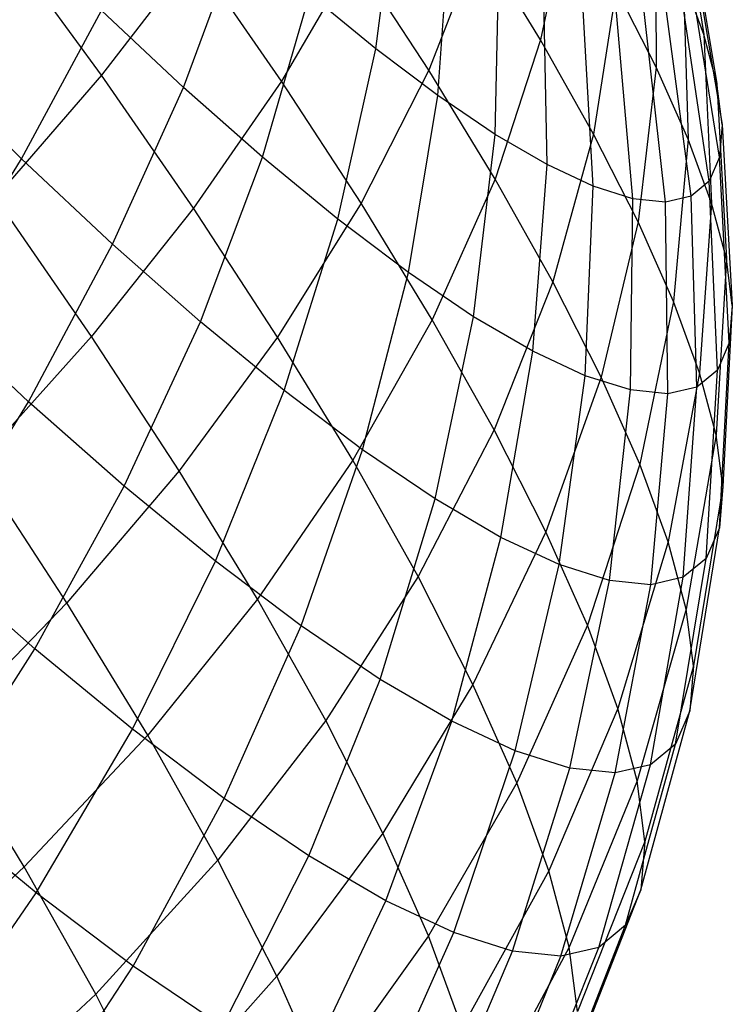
# Model space of a CAD drawing. Extents: x -11.4 to 11.4, y 1.8 to 24.6.
# Tile 169 of 199: x 6.778 to 7.155, y 9.83 to 10.351. Entities that reach past the tile are written whole.
import ezdxf

# ---------------------------------------------------------------- set-up
doc = ezdxf.new("R2010")
doc.units = 0
doc.header["$MEASUREMENT"] = 0
doc.layers.get('0').update_dxf_attribs({"color": 13, "linetype": 'CONTINUOUS'})

# ---------------------------------------------------------------- blocks, each defined once
blk = doc.blocks.new('GRUPUJ_4')
at = {"color": 0}
for p, q in [((18.53039, 8.58843, 4.25109), (18.54472, 8.50092, 4.30032)), ((18.53039, 8.58843, 4.25109), (18.54472, 8.50092, 4.30032)), ((18.37122, 8.49346, 3.65222), (18.3829, 8.58209, 3.70014)), ((18.37122, 8.49346, 3.65222), (18.3829, 8.58209, 3.70014)), ((18.47312, 8.57014, 4.55437), (18.45838, 8.49809, 4.62423)), ((18.47312, 8.57014, 4.55437), (18.45838, 8.49809, 4.62423)), ((18.53623, 8.56644, 4.20568), (18.55159, 8.47505, 4.24691)), ((18.53623, 8.56644, 4.20568), (18.55159, 8.47505, 4.24691)), ((18.404, 8.46871, 3.6956), (18.41077, 8.56105, 3.73702)), ((18.404, 8.46871, 3.6956), (18.41077, 8.56105, 3.73702)), ((18.51901, 8.56401, 4.39828), (18.51946, 8.48371, 4.46024)), ((18.51901, 8.56401, 4.39828), (18.51946, 8.48371, 4.46024)), ((18.22618, 8.47956, 4.94169), (18.17378, 8.55145, 4.97001)), ((18.22618, 8.47956, 4.94169), (18.17378, 8.55145, 4.97001)), ((18.26956, 8.47296, 3.52671), (18.29965, 8.55458, 3.57888)), ((18.26956, 8.47296, 3.52671), (18.29965, 8.55458, 3.57888)), ((18.42619, 8.55091, 4.6678), (18.39919, 8.48206, 4.73721)), ((18.42619, 8.55091, 4.6678), (18.39919, 8.48206, 4.73721)), ((18.45838, 8.49809, 4.62423), (18.42619, 8.55091, 4.6678)), ((18.45838, 8.49809, 4.62423), (18.42619, 8.55091, 4.6678)), ((18.53858, 8.54801, 4.15842), (18.55435, 8.45336, 4.19131)), ((18.53858, 8.54801, 4.15842), (18.55435, 8.45336, 4.19131)), ((18.27527, 8.54302, 4.87963), (18.22618, 8.47956, 4.94169)), ((18.27527, 8.54302, 4.87963), (18.22618, 8.47956, 4.94169)), ((18.32136, 8.47637, 4.84438), (18.27527, 8.54302, 4.87963)), ((18.32136, 8.47637, 4.84438), (18.27527, 8.54302, 4.87963)), ((18.35993, 8.54227, 4.77762), (18.32136, 8.47637, 4.84438)), ((18.35993, 8.54227, 4.77762), (18.32136, 8.47637, 4.84438)), ((18.39919, 8.48206, 4.73721), (18.35993, 8.54227, 4.77762)), ((18.39919, 8.48206, 4.73721), (18.35993, 8.54227, 4.77762)), ((18.43429, 8.4482, 3.74284), (18.43651, 8.54362, 3.77717)), ((18.43429, 8.4482, 3.74284), (18.43651, 8.54362, 3.77717)), ((18.46176, 8.43217, 3.79341), (18.45986, 8.52999, 3.82016)), ((18.46176, 8.43217, 3.79341), (18.45986, 8.52999, 3.82016)), ((18.54472, 8.50092, 4.30032), (18.53382, 8.53068, 4.35096)), ((18.53382, 8.53068, 4.35096), (18.53634, 8.44573, 4.40633)), ((18.54472, 8.50092, 4.30032), (18.53382, 8.53068, 4.35096)), ((18.53382, 8.53068, 4.35096), (18.53634, 8.44573, 4.40633)), ((18.55297, 8.43609, 4.13414), (18.5374, 8.53332, 4.10982)), ((18.55297, 8.43609, 4.13414), (18.5374, 8.53332, 4.10982)), ((18.49832, 8.52533, 4.50977), (18.48639, 8.44828, 4.57464)), ((18.49832, 8.52533, 4.50977), (18.48639, 8.44828, 4.57464)), ((18.51946, 8.48371, 4.46024), (18.49832, 8.52533, 4.50977)), ((18.51946, 8.48371, 4.46024), (18.49832, 8.52533, 4.50977)), ((18.31132, 8.43606, 3.56578), (18.33631, 8.52219, 3.61317)), ((18.31132, 8.43606, 3.56578), (18.33631, 8.52219, 3.61317)), ((18.37122, 8.49346, 3.65222), (18.33631, 8.52219, 3.61317)), ((18.37122, 8.49346, 3.65222), (18.33631, 8.52219, 3.61317)), ((18.4861, 8.42078, 3.84677), (18.48056, 8.52031, 3.86552)), ((18.4861, 8.42078, 3.84677), (18.48056, 8.52031, 3.86552)), ((18.54747, 8.42342, 4.07601), (18.53273, 8.52255, 4.06041)), ((18.54747, 8.42342, 4.07601), (18.53273, 8.52255, 4.06041)), ((18.50705, 8.41417, 3.90232), (18.49837, 8.51469, 3.91275)), ((18.50705, 8.41417, 3.90232), (18.49837, 8.51469, 3.91275)), ((18.5379, 8.41549, 4.01758), (18.5246, 8.51581, 4.01073)), ((18.5379, 8.41549, 4.01758), (18.5246, 8.51581, 4.01073)), ((18.18396, 8.43528, 3.44492), (18.22626, 8.51363, 3.49349)), ((18.18396, 8.43528, 3.44492), (18.22626, 8.51363, 3.49349)), ((18.26956, 8.47296, 3.52671), (18.22626, 8.51363, 3.49349)), ((18.26956, 8.47296, 3.52671), (18.22626, 8.51363, 3.49349)), ((18.52438, 8.4124, 3.95947), (18.5131, 8.51318, 3.96133)), ((18.52438, 8.4124, 3.95947), (18.5131, 8.51318, 3.96133)), ((18.55159, 8.47505, 4.24691), (18.54472, 8.50092, 4.30032)), ((18.55159, 8.47505, 4.24691), (18.54472, 8.50092, 4.30032)), ((18.54472, 8.50092, 4.30032), (18.54876, 8.41183, 4.34864)), ((18.54472, 8.50092, 4.30032), (18.54876, 8.41183, 4.34864)), ((18.3511, 8.40333, 3.61027), (18.37122, 8.49346, 3.65222)), ((18.3511, 8.40333, 3.61027), (18.37122, 8.49346, 3.65222)), ((18.404, 8.46871, 3.6956), (18.37122, 8.49346, 3.65222)), ((18.404, 8.46871, 3.6956), (18.37122, 8.49346, 3.65222)), ((18.45838, 8.49809, 4.62423), (18.43427, 8.4245, 4.68973)), ((18.45838, 8.49809, 4.62423), (18.43427, 8.4245, 4.68973)), ((18.48639, 8.44828, 4.57464), (18.45838, 8.49809, 4.62423)), ((18.48639, 8.44828, 4.57464), (18.45838, 8.49809, 4.62423)), ((18.18396, 8.43528, 3.44492), (18.13464, 8.48418, 3.4149)), ((18.18396, 8.43528, 3.44492), (18.13464, 8.48418, 3.4149)), ((18.51946, 8.48371, 4.46024), (18.5099, 8.40201, 4.51959)), ((18.51946, 8.48371, 4.46024), (18.5099, 8.40201, 4.51959)), ((18.53634, 8.44573, 4.40633), (18.51946, 8.48371, 4.46024)), ((18.53634, 8.44573, 4.40633), (18.51946, 8.48371, 4.46024)), ((18.22618, 8.47956, 4.94169), (18.17018, 8.41475, 4.99602)), ((18.22618, 8.47956, 4.94169), (18.17018, 8.41475, 4.99602)), ((18.27486, 8.40915, 4.90445), (18.22618, 8.47956, 4.94169)), ((18.27486, 8.40915, 4.90445), (18.22618, 8.47956, 4.94169)), ((18.39919, 8.48206, 4.73721), (18.36343, 8.41184, 4.80107)), ((18.39919, 8.48206, 4.73721), (18.36343, 8.41184, 4.80107)), ((18.43427, 8.4245, 4.68973), (18.39919, 8.48206, 4.73721)), ((18.43427, 8.4245, 4.68973), (18.39919, 8.48206, 4.73721)), ((18.23209, 8.39007, 3.48185), (18.26956, 8.47296, 3.52671)), ((18.23209, 8.39007, 3.48185), (18.26956, 8.47296, 3.52671)), ((18.31132, 8.43606, 3.56578), (18.26956, 8.47296, 3.52671)), ((18.31132, 8.43606, 3.56578), (18.26956, 8.47296, 3.52671)), ((18.32136, 8.47637, 4.84438), (18.27486, 8.40915, 4.90445)), ((18.32136, 8.47637, 4.84438), (18.27486, 8.40915, 4.90445)), ((18.36343, 8.41184, 4.80107), (18.32136, 8.47637, 4.84438)), ((18.36343, 8.41184, 4.80107), (18.32136, 8.47637, 4.84438)), ((18.55435, 8.45336, 4.19131), (18.55159, 8.47505, 4.24691)), ((18.55159, 8.47505, 4.24691), (18.55658, 8.38236, 4.28779)), ((18.55435, 8.45336, 4.19131), (18.55159, 8.47505, 4.24691)), ((18.55159, 8.47505, 4.24691), (18.55658, 8.38236, 4.28779)), ((18.38844, 8.37513, 3.6597), (18.404, 8.46871, 3.6956)), ((18.38844, 8.37513, 3.6597), (18.404, 8.46871, 3.6956)), ((18.43429, 8.4482, 3.74284), (18.404, 8.46871, 3.6956)), ((18.43429, 8.4482, 3.74284), (18.404, 8.46871, 3.6956)), ((18.55435, 8.45336, 4.19131), (18.55297, 8.43609, 4.13414)), ((18.55435, 8.45336, 4.19131), (18.55297, 8.43609, 4.13414)), ((18.55435, 8.45336, 4.19131), (18.55973, 8.35765, 4.22445)), ((18.55435, 8.45336, 4.19131), (18.55973, 8.35765, 4.22445)), ((18.42295, 8.35177, 3.71351), (18.43429, 8.4482, 3.74284)), ((18.42295, 8.35177, 3.71351), (18.43429, 8.4482, 3.74284)), ((18.46176, 8.43217, 3.79341), (18.43429, 8.4482, 3.74284)), ((18.46176, 8.43217, 3.79341), (18.43429, 8.4482, 3.74284)), ((18.48639, 8.44828, 4.57464), (18.46478, 8.37021, 4.63569)), ((18.48639, 8.44828, 4.57464), (18.46478, 8.37021, 4.63569)), ((18.5099, 8.40201, 4.51959), (18.48639, 8.44828, 4.57464)), ((18.5099, 8.40201, 4.51959), (18.48639, 8.44828, 4.57464)), ((18.53634, 8.44573, 4.40633), (18.52866, 8.3598, 4.45966)), ((18.53634, 8.44573, 4.40633), (18.52866, 8.3598, 4.45966)), ((18.54876, 8.41183, 4.34864), (18.53634, 8.44573, 4.40633)), ((18.54876, 8.41183, 4.34864), (18.53634, 8.44573, 4.40633)), ((18.27852, 8.34905, 3.52528), (18.31132, 8.43606, 3.56578)), ((18.27852, 8.34905, 3.52528), (18.31132, 8.43606, 3.56578)), ((18.3511, 8.40333, 3.61027), (18.31132, 8.43606, 3.56578)), ((18.3511, 8.40333, 3.61027), (18.31132, 8.43606, 3.56578)), ((18.55297, 8.43609, 4.13414), (18.54747, 8.42342, 4.07601)), ((18.55297, 8.43609, 4.13414), (18.54747, 8.42342, 4.07601)), ((18.55816, 8.33797, 4.15931), (18.55297, 8.43609, 4.13414)), ((18.55816, 8.33797, 4.15931), (18.55297, 8.43609, 4.13414)), ((18.1352, 8.35604, 3.40452), (18.18396, 8.43528, 3.44492)), ((18.1352, 8.35604, 3.40452), (18.18396, 8.43528, 3.44492)), ((18.23209, 8.39007, 3.48185), (18.18396, 8.43528, 3.44492)), ((18.23209, 8.39007, 3.48185), (18.18396, 8.43528, 3.44492)), ((18.45424, 8.3335, 3.77113), (18.46176, 8.43217, 3.79341)), ((18.45424, 8.3335, 3.77113), (18.46176, 8.43217, 3.79341)), ((18.4861, 8.42078, 3.84677), (18.46176, 8.43217, 3.79341)), ((18.4861, 8.42078, 3.84677), (18.46176, 8.43217, 3.79341)), ((18.43427, 8.4245, 4.68973), (18.40103, 8.35014, 4.75018)), ((18.43427, 8.4245, 4.68973), (18.40103, 8.35014, 4.75018)), ((18.46478, 8.37021, 4.63569), (18.43427, 8.4245, 4.68973)), ((18.46478, 8.37021, 4.63569), (18.43427, 8.4245, 4.68973)), ((18.48197, 8.32053, 3.83192), (18.4861, 8.42078, 3.84677)), ((18.48197, 8.32053, 3.83192), (18.4861, 8.42078, 3.84677)), ((18.50705, 8.41417, 3.90232), (18.4861, 8.42078, 3.84677)), ((18.50705, 8.41417, 3.90232), (18.4861, 8.42078, 3.84677)), ((18.54747, 8.42342, 4.07601), (18.5379, 8.41549, 4.01758)), ((18.54747, 8.42342, 4.07601), (18.5379, 8.41549, 4.01758)), ((18.55189, 8.32354, 4.09309), (18.54747, 8.42342, 4.07601)), ((18.55189, 8.32354, 4.09309), (18.54747, 8.42342, 4.07601)), ((18.5379, 8.41549, 4.01758), (18.52438, 8.4124, 3.95947)), ((18.5379, 8.41549, 4.01758), (18.52438, 8.4124, 3.95947)), ((18.54099, 8.31451, 4.02652), (18.5379, 8.41549, 4.01758)), ((18.54099, 8.31451, 4.02652), (18.5379, 8.41549, 4.01758)), ((18.22095, 8.34133, 4.95719), (18.17018, 8.41475, 4.99602)), ((18.22095, 8.34133, 4.95719), (18.17018, 8.41475, 4.99602)), ((18.36343, 8.41184, 4.80107), (18.31931, 8.34098, 4.8587)), ((18.36343, 8.41184, 4.80107), (18.31931, 8.34098, 4.8587)), ((18.40103, 8.35014, 4.75018), (18.36343, 8.41184, 4.80107)), ((18.40103, 8.35014, 4.75018), (18.36343, 8.41184, 4.80107)), ((18.50584, 8.313, 3.89521), (18.50705, 8.41417, 3.90232)), ((18.50584, 8.313, 3.89521), (18.50705, 8.41417, 3.90232)), ((18.52438, 8.4124, 3.95947), (18.50705, 8.41417, 3.90232)), ((18.52438, 8.4124, 3.95947), (18.50705, 8.41417, 3.90232)), ((18.52559, 8.31098, 3.96031), (18.52438, 8.4124, 3.95947)), ((18.52559, 8.31098, 3.96031), (18.52438, 8.4124, 3.95947)), ((18.54876, 8.41183, 4.34864), (18.54246, 8.32211, 4.39553)), ((18.54876, 8.41183, 4.34864), (18.54246, 8.32211, 4.39553)), ((18.55658, 8.38236, 4.28779), (18.54876, 8.41183, 4.34864)), ((18.55658, 8.38236, 4.28779), (18.54876, 8.41183, 4.34864)), ((18.27486, 8.40915, 4.90445), (18.22095, 8.34133, 4.95719)), ((18.27486, 8.40915, 4.90445), (18.22095, 8.34133, 4.95719)), ((18.31931, 8.34098, 4.8587), (18.27486, 8.40915, 4.90445)), ((18.31931, 8.34098, 4.8587), (18.27486, 8.40915, 4.90445)), ((18.32274, 8.31266, 3.57474), (18.3511, 8.40333, 3.61027)), ((18.32274, 8.31266, 3.57474), (18.3511, 8.40333, 3.61027)), ((18.38844, 8.37513, 3.6597), (18.3511, 8.40333, 3.61027)), ((18.38844, 8.37513, 3.6597), (18.3511, 8.40333, 3.61027)), ((18.5099, 8.40201, 4.51959), (18.49041, 8.31979, 4.57569)), ((18.5099, 8.40201, 4.51959), (18.49041, 8.31979, 4.57569)), ((18.52866, 8.3598, 4.45966), (18.5099, 8.40201, 4.51959)), ((18.52866, 8.3598, 4.45966), (18.5099, 8.40201, 4.51959)), ((18.18766, 8.30677, 3.44476), (18.23209, 8.39007, 3.48185)), ((18.18766, 8.30677, 3.44476), (18.23209, 8.39007, 3.48185)), ((18.27852, 8.34905, 3.52528), (18.23209, 8.39007, 3.48185)), ((18.27852, 8.34905, 3.52528), (18.23209, 8.39007, 3.48185)), ((18.55658, 8.38236, 4.28779), (18.55116, 8.28935, 4.32788)), ((18.55658, 8.38236, 4.28779), (18.55116, 8.28935, 4.32788)), ((18.55973, 8.35765, 4.22445), (18.55658, 8.38236, 4.28779)), ((18.55973, 8.35765, 4.22445), (18.55658, 8.38236, 4.28779)), ((18.36425, 8.28131, 3.62968), (18.38844, 8.37513, 3.6597)), ((18.36425, 8.28131, 3.62968), (18.38844, 8.37513, 3.6597)), ((18.42295, 8.35177, 3.71351), (18.38844, 8.37513, 3.6597)), ((18.42295, 8.35177, 3.71351), (18.38844, 8.37513, 3.6597)), ((18.46478, 8.37021, 4.63569), (18.43374, 8.29196, 4.69227)), ((18.46478, 8.37021, 4.63569), (18.43374, 8.29196, 4.69227)), ((18.49041, 8.31979, 4.57569), (18.46478, 8.37021, 4.63569)), ((18.49041, 8.31979, 4.57569), (18.46478, 8.37021, 4.63569)), ((18.52866, 8.3598, 4.45966), (18.51085, 8.27379, 4.51039)), ((18.52866, 8.3598, 4.45966), (18.51085, 8.27379, 4.51039)), ((18.54246, 8.32211, 4.39553), (18.52866, 8.3598, 4.45966)), ((18.54246, 8.32211, 4.39553), (18.52866, 8.3598, 4.45966)), ((18.18766, 8.30677, 3.44476), (18.1352, 8.35604, 3.40452)), ((18.18766, 8.30677, 3.44476), (18.1352, 8.35604, 3.40452)), ((18.55973, 8.35765, 4.22445), (18.55465, 8.26188, 4.25747)), ((18.55973, 8.35765, 4.22445), (18.55465, 8.26188, 4.25747)), ((18.55973, 8.35765, 4.22445), (18.55816, 8.33797, 4.15931)), ((18.55973, 8.35765, 4.22445), (18.55816, 8.33797, 4.15931)), ((18.23825, 8.26207, 3.49209), (18.27852, 8.34905, 3.52528)), ((18.23825, 8.26207, 3.49209), (18.27852, 8.34905, 3.52528)), ((18.32274, 8.31266, 3.57474), (18.27852, 8.34905, 3.52528)), ((18.32274, 8.31266, 3.57474), (18.27852, 8.34905, 3.52528)), ((18.40103, 8.35014, 4.75018), (18.35903, 8.27581, 4.80494)), ((18.40103, 8.35014, 4.75018), (18.35903, 8.27581, 4.80494)), ((18.43374, 8.29196, 4.69227), (18.40103, 8.35014, 4.75018)), ((18.43374, 8.29196, 4.69227), (18.40103, 8.35014, 4.75018)), ((18.40261, 8.25535, 3.6895), (18.42295, 8.35177, 3.71351)), ((18.40261, 8.25535, 3.6895), (18.42295, 8.35177, 3.71351)), ((18.45424, 8.3335, 3.77113), (18.42295, 8.35177, 3.71351)), ((18.45424, 8.3335, 3.77113), (18.42295, 8.35177, 3.71351)), ((18.22095, 8.34133, 4.95719), (18.16017, 8.27363, 5.00203)), ((18.22095, 8.34133, 4.95719), (18.16017, 8.27363, 5.00203)), ((18.26729, 8.27025, 4.90948), (18.22095, 8.34133, 4.95719)), ((18.26729, 8.27025, 4.90948), (18.22095, 8.34133, 4.95719)), ((18.31931, 8.34098, 4.8587), (18.26729, 8.27025, 4.90948)), ((18.31931, 8.34098, 4.8587), (18.26729, 8.27025, 4.90948)), ((18.35903, 8.27581, 4.80494), (18.31931, 8.34098, 4.8587)), ((18.35903, 8.27581, 4.80494), (18.31931, 8.34098, 4.8587)), ((18.55816, 8.33797, 4.15931), (18.55189, 8.32354, 4.09309)), ((18.55816, 8.33797, 4.15931), (18.55189, 8.32354, 4.09309)), ((18.55291, 8.24001, 4.18507), (18.55816, 8.33797, 4.15931)), ((18.55291, 8.24001, 4.18507), (18.55816, 8.33797, 4.15931)), ((18.43739, 8.23504, 3.75355), (18.45424, 8.3335, 3.77113)), ((18.43739, 8.23504, 3.75355), (18.45424, 8.3335, 3.77113)), ((18.48197, 8.32053, 3.83192), (18.45424, 8.3335, 3.77113)), ((18.48197, 8.32053, 3.83192), (18.45424, 8.3335, 3.77113)), ((18.54246, 8.32211, 4.39553), (18.5259, 8.23271, 4.44049)), ((18.54246, 8.32211, 4.39553), (18.5259, 8.23271, 4.44049)), ((18.55189, 8.32354, 4.09309), (18.54099, 8.31451, 4.02652)), ((18.55189, 8.32354, 4.09309), (18.54099, 8.31451, 4.02652)), ((18.55116, 8.28935, 4.32788), (18.54246, 8.32211, 4.39553)), ((18.55116, 8.28935, 4.32788), (18.54246, 8.32211, 4.39553)), ((18.54594, 8.22396, 4.11145), (18.55189, 8.32354, 4.09309)), ((18.54594, 8.22396, 4.11145), (18.55189, 8.32354, 4.09309)), ((18.49041, 8.31979, 4.57569), (18.4612, 8.23791, 4.62796)), ((18.49041, 8.31979, 4.57569), (18.4612, 8.23791, 4.62796)), ((18.46822, 8.22062, 3.82112), (18.48197, 8.32053, 3.83192)), ((18.46822, 8.22062, 3.82112), (18.48197, 8.32053, 3.83192)), ((18.50584, 8.313, 3.89521), (18.48197, 8.32053, 3.83192)), ((18.50584, 8.313, 3.89521), (18.48197, 8.32053, 3.83192)), ((18.51085, 8.27379, 4.51039), (18.49041, 8.31979, 4.57569)), ((18.51085, 8.27379, 4.51039), (18.49041, 8.31979, 4.57569)), ((18.28644, 8.22242, 3.54599), (18.32274, 8.31266, 3.57474)), ((18.28644, 8.22242, 3.54599), (18.32274, 8.31266, 3.57474)), ((18.36425, 8.28131, 3.62968), (18.32274, 8.31266, 3.57474)), ((18.36425, 8.28131, 3.62968), (18.32274, 8.31266, 3.57474)), ((18.49475, 8.21224, 3.89148), (18.50584, 8.313, 3.89521)), ((18.49475, 8.21224, 3.89148), (18.50584, 8.313, 3.89521)), ((18.52559, 8.31098, 3.96031), (18.50584, 8.313, 3.89521)), ((18.52559, 8.31098, 3.96031), (18.50584, 8.313, 3.89521)), ((18.5167, 8.21, 3.96385), (18.52559, 8.31098, 3.96031)), ((18.5167, 8.21, 3.96385), (18.52559, 8.31098, 3.96031)), ((18.54099, 8.31451, 4.02652), (18.52559, 8.31098, 3.96031)), ((18.54099, 8.31451, 4.02652), (18.52559, 8.31098, 3.96031)), ((18.53383, 8.21392, 4.03745), (18.54099, 8.31451, 4.02652)), ((18.53383, 8.21392, 4.03745), (18.54099, 8.31451, 4.02652)), ((18.13672, 8.22397, 3.41585), (18.18766, 8.30677, 3.44476)), ((18.13672, 8.22397, 3.41585), (18.18766, 8.30677, 3.44476)), ((18.23825, 8.26207, 3.49209), (18.18766, 8.30677, 3.44476)), ((18.23825, 8.26207, 3.49209), (18.18766, 8.30677, 3.44476)), ((18.43374, 8.29196, 4.69227), (18.39358, 8.21434, 4.74376)), ((18.43374, 8.29196, 4.69227), (18.39358, 8.21434, 4.74376)), ((18.4612, 8.23791, 4.62796), (18.43374, 8.29196, 4.69227)), ((18.4612, 8.23791, 4.62796), (18.43374, 8.29196, 4.69227)), ((18.55116, 8.28935, 4.32788), (18.53537, 8.19701, 4.36677)), ((18.55116, 8.28935, 4.32788), (18.53537, 8.19701, 4.36677)), ((18.55465, 8.26188, 4.25747), (18.55116, 8.28935, 4.32788)), ((18.55465, 8.26188, 4.25747), (18.55116, 8.28935, 4.32788)), ((18.33168, 8.18825, 3.60587), (18.36425, 8.28131, 3.62968)), ((18.33168, 8.18825, 3.60587), (18.36425, 8.28131, 3.62968)), ((18.40261, 8.25535, 3.6895), (18.36425, 8.28131, 3.62968)), ((18.40261, 8.25535, 3.6895), (18.36425, 8.28131, 3.62968)), ((18.35903, 8.27581, 4.80494), (18.30871, 8.20229, 4.85343)), ((18.35903, 8.27581, 4.80494), (18.30871, 8.20229, 4.85343)), ((18.39358, 8.21434, 4.74376), (18.35903, 8.27581, 4.80494)), ((18.39358, 8.21434, 4.74376), (18.35903, 8.27581, 4.80494)), ((18.20793, 8.20039, 4.95288), (18.16017, 8.27363, 5.00203)), ((18.20793, 8.20039, 4.95288), (18.16017, 8.27363, 5.00203)), ((18.26729, 8.27025, 4.90948), (18.20793, 8.20039, 4.95288)), ((18.26729, 8.27025, 4.90948), (18.20793, 8.20039, 4.95288)), ((18.30871, 8.20229, 4.85343), (18.26729, 8.27025, 4.90948)), ((18.30871, 8.20229, 4.85343), (18.26729, 8.27025, 4.90948)), ((18.51085, 8.27379, 4.51039), (18.48311, 8.18861, 4.55797)), ((18.51085, 8.27379, 4.51039), (18.48311, 8.18861, 4.55797)), ((18.5259, 8.23271, 4.44049), (18.51085, 8.27379, 4.51039)), ((18.5259, 8.23271, 4.44049), (18.51085, 8.27379, 4.51039)), ((18.19095, 8.17605, 3.46658), (18.23825, 8.26207, 3.49209)), ((18.19095, 8.17605, 3.46658), (18.23825, 8.26207, 3.49209)), ((18.28644, 8.22242, 3.54599), (18.23825, 8.26207, 3.49209)), ((18.28644, 8.22242, 3.54599), (18.23825, 8.26207, 3.49209)), ((18.55465, 8.26188, 4.25747), (18.53918, 8.16708, 4.29004)), ((18.55465, 8.26188, 4.25747), (18.53918, 8.16708, 4.29004)), ((18.55465, 8.26188, 4.25747), (18.55291, 8.24001, 4.18507)), ((18.55465, 8.26188, 4.25747), (18.55291, 8.24001, 4.18507)), ((18.37348, 8.15995, 3.67106), (18.40261, 8.25535, 3.6895)), ((18.37348, 8.15995, 3.67106), (18.40261, 8.25535, 3.6895)), ((18.43739, 8.23504, 3.75355), (18.40261, 8.25535, 3.6895)), ((18.43739, 8.23504, 3.75355), (18.40261, 8.25535, 3.6895)), ((18.53728, 8.14323, 4.21113), (18.55291, 8.24001, 4.18507)), ((18.53728, 8.14323, 4.21113), (18.55291, 8.24001, 4.18507)), ((18.55291, 8.24001, 4.18507), (18.54594, 8.22396, 4.11145)), ((18.55291, 8.24001, 4.18507), (18.54594, 8.22396, 4.11145)), ((18.41139, 8.13782, 3.74086), (18.43739, 8.23504, 3.75355)), ((18.41139, 8.13782, 3.74086), (18.43739, 8.23504, 3.75355)), ((18.4612, 8.23791, 4.62796), (18.42259, 8.15726, 4.67583)), ((18.4612, 8.23791, 4.62796), (18.42259, 8.15726, 4.67583)), ((18.46822, 8.22062, 3.82112), (18.43739, 8.23504, 3.75355)), ((18.46822, 8.22062, 3.82112), (18.43739, 8.23504, 3.75355)), ((18.48311, 8.18861, 4.55797), (18.4612, 8.23791, 4.62796)), ((18.48311, 8.18861, 4.55797), (18.4612, 8.23791, 4.62796)), ((18.5259, 8.23271, 4.44049), (18.49924, 8.14459, 4.48305)), ((18.5259, 8.23271, 4.44049), (18.49924, 8.14459, 4.48305)), ((18.53537, 8.19701, 4.36677), (18.5259, 8.23271, 4.44049)), ((18.53537, 8.19701, 4.36677), (18.5259, 8.23271, 4.44049)), ((18.19095, 8.17605, 3.46658), (18.13672, 8.22397, 3.41585)), ((18.19095, 8.17605, 3.46658), (18.13672, 8.22397, 3.41585)), ((18.24259, 8.13355, 3.52434), (18.28644, 8.22242, 3.54599)), ((18.24259, 8.13355, 3.52434), (18.28644, 8.22242, 3.54599)), ((18.33168, 8.18825, 3.60587), (18.28644, 8.22242, 3.54599)), ((18.33168, 8.18825, 3.60587), (18.28644, 8.22242, 3.54599)), ((18.52969, 8.12575, 4.13091), (18.54594, 8.22396, 4.11145)), ((18.52969, 8.12575, 4.13091), (18.54594, 8.22396, 4.11145)), ((18.54594, 8.22396, 4.11145), (18.53383, 8.21392, 4.03745)), ((18.54594, 8.22396, 4.11145), (18.53383, 8.21392, 4.03745)), ((18.44499, 8.12211, 3.8145), (18.46822, 8.22062, 3.82112)), ((18.44499, 8.12211, 3.8145), (18.46822, 8.22062, 3.82112)), ((18.49475, 8.21224, 3.89148), (18.46822, 8.22062, 3.82112)), ((18.49475, 8.21224, 3.89148), (18.46822, 8.22062, 3.82112)), ((18.39358, 8.21434, 4.74376), (18.34473, 8.1382, 4.78963)), ((18.39358, 8.21434, 4.74376), (18.34473, 8.1382, 4.78963)), ((18.42259, 8.15726, 4.67583), (18.39358, 8.21434, 4.74376)), ((18.42259, 8.15726, 4.67583), (18.39358, 8.21434, 4.74376)), ((18.4739, 8.11298, 3.89118), (18.49475, 8.21224, 3.89148)), ((18.4739, 8.11298, 3.89118), (18.49475, 8.21224, 3.89148)), ((18.5167, 8.21, 3.96385), (18.49475, 8.21224, 3.89148)), ((18.5167, 8.21, 3.96385), (18.49475, 8.21224, 3.89148)), ((18.51649, 8.11481, 4.05025), (18.53383, 8.21392, 4.03745)), ((18.51649, 8.11481, 4.05025), (18.53383, 8.21392, 4.03745)), ((18.53383, 8.21392, 4.03745), (18.5167, 8.21, 3.96385)), ((18.53383, 8.21392, 4.03745), (18.5167, 8.21, 3.96385)), ((18.49783, 8.11054, 3.97005), (18.5167, 8.21, 3.96385)), ((18.49783, 8.11054, 3.97005), (18.5167, 8.21, 3.96385)), ((18.30871, 8.20229, 4.85343), (18.2506, 8.13037, 4.89512)), ((18.30871, 8.20229, 4.85343), (18.2506, 8.13037, 4.89512)), ((18.34473, 8.1382, 4.78963), (18.30871, 8.20229, 4.85343)), ((18.34473, 8.1382, 4.78963), (18.30871, 8.20229, 4.85343)), ((18.20793, 8.20039, 4.95288), (18.14184, 8.13215, 4.98843)), ((18.20793, 8.20039, 4.95288), (18.14184, 8.13215, 4.98843)), ((18.2506, 8.13037, 4.89512), (18.20793, 8.20039, 4.95288)), ((18.2506, 8.13037, 4.89512), (18.20793, 8.20039, 4.95288)), ((18.53537, 8.19701, 4.36677), (18.5094, 8.10632, 4.40404)), ((18.53537, 8.19701, 4.36677), (18.5094, 8.10632, 4.40404)), ((18.53918, 8.16708, 4.29004), (18.53537, 8.19701, 4.36677)), ((18.53918, 8.16708, 4.29004), (18.53537, 8.19701, 4.36677)), ((18.29108, 8.09694, 3.58852), (18.33168, 8.18825, 3.60587)), ((18.29108, 8.09694, 3.58852), (18.33168, 8.18825, 3.60587)), ((18.37348, 8.15995, 3.67106), (18.33168, 8.18825, 3.60587)), ((18.37348, 8.15995, 3.67106), (18.33168, 8.18825, 3.60587)), ((18.48311, 8.18861, 4.55797), (18.44574, 8.10518, 4.60189)), ((18.48311, 8.18861, 4.55797), (18.44574, 8.10518, 4.60189)), ((18.49924, 8.14459, 4.48305), (18.48311, 8.18861, 4.55797)), ((18.49924, 8.14459, 4.48305), (18.48311, 8.18861, 4.55797)), ((18.13711, 8.09191, 3.449), (18.19095, 8.17605, 3.46658)), ((18.13711, 8.09191, 3.449), (18.19095, 8.17605, 3.46658)), ((18.24259, 8.13355, 3.52434), (18.19095, 8.17605, 3.46658)), ((18.24259, 8.13355, 3.52434), (18.19095, 8.17605, 3.46658)), ((18.53918, 8.16708, 4.29004), (18.51348, 8.07424, 4.3218)), ((18.53918, 8.16708, 4.29004), (18.51348, 8.07424, 4.3218)), ((18.53918, 8.16708, 4.29004), (18.53728, 8.14323, 4.21113)), ((18.53918, 8.16708, 4.29004), (18.53728, 8.14323, 4.21113)), ((18.33588, 8.06661, 3.65839), (18.37348, 8.15995, 3.67106)), ((18.33588, 8.06661, 3.65839), (18.37348, 8.15995, 3.67106)), ((18.41139, 8.13782, 3.74086), (18.37348, 8.15995, 3.67106)), ((18.41139, 8.13782, 3.74086), (18.37348, 8.15995, 3.67106)), ((18.42259, 8.15726, 4.67583), (18.37498, 8.07867, 4.7188)), ((18.42259, 8.15726, 4.67583), (18.37498, 8.07867, 4.7188)), ((18.44574, 8.10518, 4.60189), (18.42259, 8.15726, 4.67583)), ((18.44574, 8.10518, 4.60189), (18.42259, 8.15726, 4.67583)), ((18.49924, 8.14459, 4.48305), (18.46277, 8.05867, 4.52276)), ((18.49924, 8.14459, 4.48305), (18.46277, 8.05867, 4.52276)), ((18.5094, 8.10632, 4.40404), (18.49924, 8.14459, 4.48305)), ((18.5094, 8.10632, 4.40404), (18.49924, 8.14459, 4.48305)), ((18.51144, 8.04869, 4.23722), (18.53728, 8.14323, 4.21113)), ((18.51144, 8.04869, 4.23722), (18.53728, 8.14323, 4.21113)), ((18.53728, 8.14323, 4.21113), (18.52969, 8.12575, 4.13091)), ((18.53728, 8.14323, 4.21113), (18.52969, 8.12575, 4.13091)), ((18.34473, 8.1382, 4.78963), (18.28772, 8.06433, 4.82939)), ((18.34473, 8.1382, 4.78963), (18.28772, 8.06433, 4.82939)), ((18.37498, 8.07867, 4.7188), (18.34473, 8.1382, 4.78963)), ((18.37498, 8.07867, 4.7188), (18.34473, 8.1382, 4.78963)), ((18.37651, 8.04289, 3.7332), (18.41139, 8.13782, 3.74086)), ((18.37651, 8.04289, 3.7332), (18.41139, 8.13782, 3.74086)), ((18.44499, 8.12211, 3.8145), (18.41139, 8.13782, 3.74086)), ((18.44499, 8.12211, 3.8145), (18.41139, 8.13782, 3.74086)), ((18.18532, 8.06081, 4.92958), (18.14184, 8.13215, 4.98843)), ((18.18532, 8.06081, 4.92958), (18.14184, 8.13215, 4.98843)), ((18.2506, 8.13037, 4.89512), (18.18532, 8.06081, 4.92958)), ((18.2506, 8.13037, 4.89512), (18.18532, 8.06081, 4.92958)), ((18.19166, 8.04702, 3.51002), (18.24259, 8.13355, 3.52434)), ((18.19166, 8.04702, 3.51002), (18.24259, 8.13355, 3.52434)), ((18.29108, 8.09694, 3.58852), (18.24259, 8.13355, 3.52434)), ((18.29108, 8.09694, 3.58852), (18.24259, 8.13355, 3.52434)), ((18.28772, 8.06433, 4.82939), (18.2506, 8.13037, 4.89512)), ((18.28772, 8.06433, 4.82939), (18.2506, 8.13037, 4.89512)), ((18.5033, 8.02995, 4.15124), (18.52969, 8.12575, 4.13091)), ((18.5033, 8.02995, 4.15124), (18.52969, 8.12575, 4.13091)), ((18.52969, 8.12575, 4.13091), (18.51649, 8.11481, 4.05025)), ((18.52969, 8.12575, 4.13091), (18.51649, 8.11481, 4.05025)), ((18.41252, 8.02604, 3.81213), (18.44499, 8.12211, 3.8145)), ((18.41252, 8.02604, 3.81213), (18.44499, 8.12211, 3.8145)), ((18.4739, 8.11298, 3.89118), (18.44499, 8.12211, 3.8145)), ((18.4739, 8.11298, 3.89118), (18.44499, 8.12211, 3.8145)), ((18.44351, 8.01626, 3.89431), (18.4739, 8.11298, 3.89118)), ((18.44351, 8.01626, 3.89431), (18.4739, 8.11298, 3.89118)), ((18.49783, 8.11054, 3.97005), (18.4739, 8.11298, 3.89118)), ((18.49783, 8.11054, 3.97005), (18.4739, 8.11298, 3.89118)), ((18.48915, 8.01822, 4.0648), (18.51649, 8.11481, 4.05025)), ((18.48915, 8.01822, 4.0648), (18.51649, 8.11481, 4.05025)), ((18.51649, 8.11481, 4.05025), (18.49783, 8.11054, 3.97005)), ((18.51649, 8.11481, 4.05025), (18.49783, 8.11054, 3.97005)), ((18.46915, 8.01364, 3.97884), (18.49783, 8.11054, 3.97005)), ((18.46915, 8.01364, 3.97884), (18.49783, 8.11054, 3.97005)), ((18.44574, 8.10518, 4.60189), (18.39912, 8.02437, 4.6417)), ((18.44574, 8.10518, 4.60189), (18.39912, 8.02437, 4.6417)), ((18.46277, 8.05867, 4.52276), (18.44574, 8.10518, 4.60189)), ((18.46277, 8.05867, 4.52276), (18.44574, 8.10518, 4.60189)), ((18.5094, 8.10632, 4.40404), (18.4735, 8.01825, 4.43929)), ((18.5094, 8.10632, 4.40404), (18.4735, 8.01825, 4.43929)), ((18.51348, 8.07424, 4.3218), (18.5094, 8.10632, 4.40404)), ((18.51348, 8.07424, 4.3218), (18.5094, 8.10632, 4.40404)), ((18.24288, 8.00834, 3.57781), (18.29108, 8.09694, 3.58852)), ((18.24288, 8.00834, 3.57781), (18.29108, 8.09694, 3.58852)), ((18.33588, 8.06661, 3.65839), (18.29108, 8.09694, 3.58852)), ((18.33588, 8.06661, 3.65839), (18.29108, 8.09694, 3.58852)), ((18.19166, 8.04702, 3.51002), (18.13711, 8.09191, 3.449)), ((18.19166, 8.04702, 3.51002), (18.13711, 8.09191, 3.449)), ((18.37498, 8.07867, 4.7188), (18.31889, 8.003, 4.75641)), ((18.37498, 8.07867, 4.7188), (18.31889, 8.003, 4.75641)), ((18.39912, 8.02437, 4.6417), (18.37498, 8.07867, 4.7188)), ((18.39912, 8.02437, 4.6417), (18.37498, 8.07867, 4.7188)), ((18.51348, 8.07424, 4.3218), (18.47781, 7.98436, 4.35242)), ((18.51348, 8.07424, 4.3218), (18.47781, 7.98436, 4.35242)), ((18.51348, 8.07424, 4.3218), (18.51144, 8.04869, 4.23722)), ((18.51348, 8.07424, 4.3218), (18.51144, 8.04869, 4.23722)), ((18.29021, 7.97629, 3.65162), (18.33588, 8.06661, 3.65839)), ((18.29021, 7.97629, 3.65162), (18.33588, 8.06661, 3.65839)), ((18.37651, 8.04289, 3.7332), (18.33588, 8.06661, 3.65839)), ((18.37651, 8.04289, 3.7332), (18.33588, 8.06661, 3.65839)), ((18.28772, 8.06433, 4.82939), (18.22314, 7.99352, 4.86261)), ((18.28772, 8.06433, 4.82939), (18.22314, 7.99352, 4.86261)), ((18.31889, 8.003, 4.75641), (18.28772, 8.06433, 4.82939)), ((18.31889, 8.003, 4.75641), (18.28772, 8.06433, 4.82939)), ((18.18532, 8.06081, 4.92958), (18.11357, 7.99434, 4.95645)), ((18.18532, 8.06081, 4.92958), (18.11357, 7.99434, 4.95645)), ((18.22314, 7.99352, 4.86261), (18.18532, 8.06081, 4.92958)), ((18.22314, 7.99352, 4.86261), (18.18532, 8.06081, 4.92958)), ((18.46277, 8.05867, 4.52276), (18.41688, 7.97587, 4.55919)), ((18.46277, 8.05867, 4.52276), (18.41688, 7.97587, 4.55919)), ((18.4735, 8.01825, 4.43929), (18.46277, 8.05867, 4.52276)), ((18.4735, 8.01825, 4.43929), (18.46277, 8.05867, 4.52276)), ((18.13418, 7.96372, 3.50317), (18.19166, 8.04702, 3.51002)), ((18.13418, 7.96372, 3.50317), (18.19166, 8.04702, 3.51002)), ((18.24288, 8.00834, 3.57781), (18.19166, 8.04702, 3.51002)), ((18.24288, 8.00834, 3.57781), (18.19166, 8.04702, 3.51002)), ((18.47566, 7.95737, 4.26308), (18.51144, 8.04869, 4.23722)), ((18.47566, 7.95737, 4.26308), (18.51144, 8.04869, 4.23722)), ((18.51144, 8.04869, 4.23722), (18.5033, 8.02995, 4.15124)), ((18.51144, 8.04869, 4.23722), (18.5033, 8.02995, 4.15124)), ((18.33313, 7.95124, 3.73065), (18.37651, 8.04289, 3.7332)), ((18.33313, 7.95124, 3.73065), (18.37651, 8.04289, 3.7332)), ((18.41252, 8.02604, 3.81213), (18.37651, 8.04289, 3.7332)), ((18.41252, 8.02604, 3.81213), (18.37651, 8.04289, 3.7332)), ((18.46706, 7.93757, 4.17225), (18.5033, 8.02995, 4.15124)), ((18.46706, 7.93757, 4.17225), (18.5033, 8.02995, 4.15124)), ((18.5033, 8.02995, 4.15124), (18.48915, 8.01822, 4.0648)), ((18.5033, 8.02995, 4.15124), (18.48915, 8.01822, 4.0648)), ((18.37117, 7.93345, 3.81402), (18.41252, 8.02604, 3.81213)), ((18.37117, 7.93345, 3.81402), (18.41252, 8.02604, 3.81213)), ((18.44351, 8.01626, 3.89431), (18.41252, 8.02604, 3.81213)), ((18.44351, 8.01626, 3.89431), (18.41252, 8.02604, 3.81213)), ((18.39912, 8.02437, 4.6417), (18.34376, 7.94704, 4.67697)), ((18.39912, 8.02437, 4.6417), (18.34376, 7.94704, 4.67697)), ((18.41688, 7.97587, 4.55919), (18.39912, 8.02437, 4.6417)), ((18.41688, 7.97587, 4.55919), (18.39912, 8.02437, 4.6417)), ((18.4039, 7.92311, 3.90084), (18.44351, 8.01626, 3.89431)), ((18.4039, 7.92311, 3.90084), (18.44351, 8.01626, 3.89431)), ((18.4735, 8.01825, 4.43929), (18.42807, 7.93373, 4.47216)), ((18.4735, 8.01825, 4.43929), (18.42807, 7.93373, 4.47216)), ((18.46915, 8.01364, 3.97884), (18.44351, 8.01626, 3.89431)), ((18.46915, 8.01364, 3.97884), (18.44351, 8.01626, 3.89431)), ((18.45212, 7.92518, 4.08094), (18.48915, 8.01822, 4.0648)), ((18.45212, 7.92518, 4.08094), (18.48915, 8.01822, 4.0648)), ((18.48915, 8.01822, 4.0648), (18.46915, 8.01364, 3.97884)), ((18.48915, 8.01822, 4.0648), (18.46915, 8.01364, 3.97884)), ((18.47781, 7.98436, 4.35242), (18.4735, 8.01825, 4.43929)), ((18.47781, 7.98436, 4.35242), (18.4735, 8.01825, 4.43929)), ((18.43099, 7.92035, 3.99013), (18.46915, 8.01364, 3.97884)), ((18.43099, 7.92035, 3.99013), (18.46915, 8.01364, 3.97884)), ((18.18759, 7.92339, 3.57386), (18.24288, 8.00834, 3.57781)), ((18.18759, 7.92339, 3.57386), (18.24288, 8.00834, 3.57781)), ((18.29021, 7.97629, 3.65162), (18.24288, 8.00834, 3.57781)), ((18.29021, 7.97629, 3.65162), (18.24288, 8.00834, 3.57781)), ((18.31889, 8.003, 4.75641), (18.25489, 7.93104, 4.78826)), ((18.31889, 8.003, 4.75641), (18.25489, 7.93104, 4.78826)), ((18.34376, 7.94704, 4.67697), (18.31889, 8.003, 4.75641)), ((18.34376, 7.94704, 4.67697), (18.31889, 8.003, 4.75641)), ((18.22314, 7.99352, 4.86261), (18.15168, 7.92653, 4.88895)), ((18.22314, 7.99352, 4.86261), (18.15168, 7.92653, 4.88895)), ((18.25489, 7.93104, 4.78826), (18.22314, 7.99352, 4.86261)), ((18.25489, 7.93104, 4.78826), (18.22314, 7.99352, 4.86261))]:
    blk.add_line(p, q, dxfattribs=at)
blk = doc.blocks.new('SATELLITE_M_ZWIS-11230-112')
at = {"color": 0}
blk.add_blockref('GRUPUJ_4', (-11.40464, 1.84184, 0.62927), dxfattribs=at)

msp = doc.modelspace()

# ---------------------------------------------------------------- block references
at = {"color": 0}
msp.add_blockref('SATELLITE_M_ZWIS-11230-112', (0, 0), dxfattribs=at)

doc.saveas('drawing.dxf')
